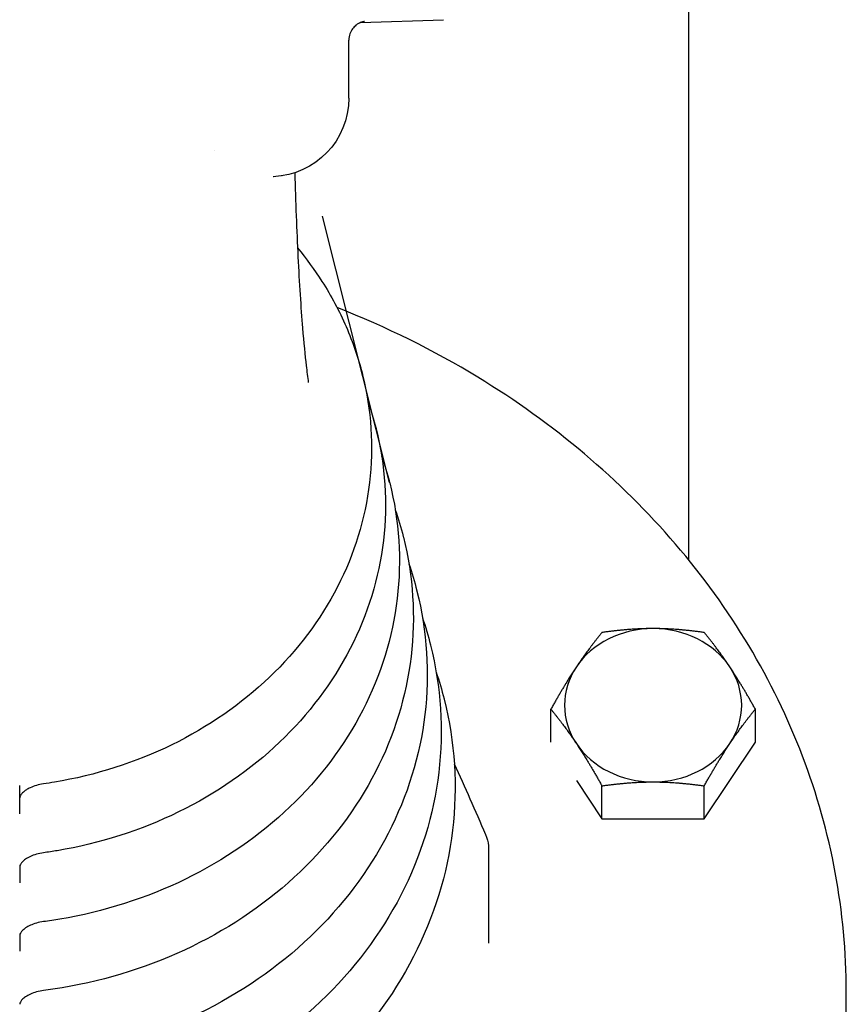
# Model space of a CAD drawing. Header units: inches. Extents: x 1 to 669, y 0 to 417.
# Tile 218 of 256: x 294.02 to 296.64, y 236.74 to 239.87. Entities that reach past the tile are written whole.
import ezdxf

# ---------------------------------------------------------------- set-up
doc = ezdxf.new("R2010")
doc.units = ezdxf.units.IN
doc.header["$LTSCALE"] = 12
doc.header["$MEASUREMENT"] = 0
doc.layers.add('X', color=1, linetype='CONTINUOUS')

msp = doc.modelspace()

# ---------------------------------------------------------------- linework, layer by layer
at = {"layer": 'X', "extrusion": (-1, 4.93038e-32, -2.22045e-16)}
for p, q in [((296.14192, 238.14955), (296.14192, 240.38232)), ((295.09922, 239.8571), (295.36296, 239.86631)), ((295.06206, 239.61732), (295.06206, 239.8017)), ((295.19168, 238.39606), (294.97901, 239.24227)), ((295.10162, 238.75388), (295.10162, 238.75969)), ((295.10546, 238.73911), (295.10561, 238.73852)), ((295.14852, 238.56778), (295.14884, 238.56651)), ((295.19168, 238.39606), (295.19199, 238.3948)), ((295.2349, 238.22407), (295.23522, 238.22279)), ((295.27806, 238.05234), (295.27837, 238.05108)), ((295.32128, 237.88035), (295.3216, 237.87908)), ((295.36444, 237.70862), (295.36476, 237.70736)), ((295.70362, 237.57153), (295.70362, 237.67584)), ((296.35314, 237.57122), (296.35314, 237.67584)), ((296.19076, 237.32765), (296.35314, 237.57122)), ((295.78517, 237.4489), (295.866, 237.32765)), ((295.866, 237.32765), (295.866, 237.43227)), ((296.19076, 237.32765), (296.19076, 237.43227)), ((294.01691, 237.34355), (294.01691, 237.39419)), ((295.866, 237.32765), (296.19076, 237.32765)), ((295.50561, 237.23396), (295.50561, 236.93287)), ((294.01691, 237.17508), (294.01691, 237.1248)), ((294.01691, 236.95679), (294.01691, 236.90713)), ((296.64191, 236.61681), (296.64191, 236.77784))]:
    msp.add_line(p, q, dxfattribs=at)
at = {"layer": 'X', "extrusion": (2.22045e-16, -1.09476e-47, -1)}
msp.add_arc((-294.81206, 239.61732), 0.25, 180, 267.64049, dxfattribs=at)
at = {"layer": 'X', "extrusion": (2.22045e-16, 3.85186e-34, -1)}
msp.add_ellipse((294.66367, 239.58441), major_axis=(0.0063, -0.64639), ratio=0.0484361, start_param=1.3609926, end_param=1.3609958, dxfattribs=at)
at = {"layer": 'X'}
for centre, major_axis, ratio, start_param, end_param in [((296.02838, 237.6884), (-0.28125, 0), 0.8660254, -1.5707963, -0.5235988), ((296.02838, 237.6884), (-0.28125, 0), 0.8660254, -2.6179939, -1.5707963), ((296.02838, 237.6884), (-0.28125, 0), 0.8660254, -0.5235988, 0.5235988), ((296.02838, 237.6884), (0.28125, 0), 0.8660254, -0.5235988, 0.5235988), ((296.02838, 237.6884), (0.28125, 0), 0.8660254, -2.6179939, -1.5707963), ((296.02838, 237.6884), (0.28125, 0), 0.8660254, -1.5707963, -0.5235988), ((294.01533, 225.1175), (0.00017, 117.61167), 0.0000134, -1.4666555, -1.4658836), ((294.08602, 237.26676), (0.00646, -0.04706), 0.0000017, 0, 0.0000882), ((294.08633, 237.04865), (0.00632, -0.04758), 0.0000017, 0, 0.0000886), ((294.08671, 236.8294), (0.00605, -0.04711), 0.0000016, 0, 0.0000899)]:
    msp.add_ellipse(centre, major_axis=major_axis, ratio=ratio, start_param=start_param, end_param=end_param, dxfattribs=at)
at = {"layer": 'X', "extrusion": (2.22045e-16, 0, -1)}
msp.add_ellipse((294.08559, 237.48607), major_axis=(0.00676, -0.04752), ratio=0.0000019, start_param=0, end_param=0.0000942, dxfattribs=at)
at = {"layer": 'X'}
for points, knots in [([(295.11165, 239.86057), (295.11165, 239.86057), (295.11146, 239.86054), (295.1103, 239.86036), (295.10924, 239.86019), (295.1065, 239.85953), (295.10547, 239.85926), (295.10277, 239.85844), (295.10098, 239.85782), (295.09717, 239.85626), (295.09513, 239.8553), (295.09022, 239.85261), (295.08734, 239.85071), (295.08073, 239.84545), (295.07713, 239.84177), (295.07041, 239.83283), (295.06745, 239.8273), (295.06321, 239.81519), (295.06206, 239.8084), (295.06206, 239.8017)], [0.11807573, 0.11807573, 0.11807573, 0.11807573, 0.12933931, 0.12933931, 0.14139543, 0.14139543, 0.14680648, 0.14680648, 0.15378808, 0.15378808, 0.16105324, 0.16105324, 0.17155872, 0.17155872, 0.18688402, 0.18688402, 0.20533834, 0.20533834, 0.22549481, 0.22549481, 0.22549481, 0.22549481]), ([(294.89027, 239.37987), (294.89286, 239.28751), (294.89638, 239.19619), (294.90476, 239.02938), (294.90976, 238.9518), (294.91888, 238.84039), (294.92295, 238.79935), (294.92672, 238.76758)], [0.00468177, 0.00468177, 0.00468177, 0.00468177, 0.28470693, 0.28470693, 0.56507932, 0.56507932, 0.76789235, 0.76789235, 0.76789235, 0.76789235]), ([(294.89918, 239.14119), (294.92735, 239.10719), (294.95327, 239.07173), (295.0063, 238.98891), (295.03199, 238.94083), (295.07506, 238.84182), (295.09244, 238.7909), (295.10546, 238.73911)], [2.51921802, 2.51921802, 2.51921802, 2.51921802, 2.63527669, 2.63527669, 2.7812818, 2.7812818, 2.92728692, 2.92728692, 2.92728692, 2.92728692]), ([(296.64191, 236.77784), (296.64191, 237.03188), (296.59474, 237.28586), (296.41085, 237.76828), (296.27408, 237.99659), (295.92464, 238.4047), (295.71186, 238.58434), (295.33134, 238.81605), (295.18144, 238.8902), (295.0249, 238.95159)], [3.1415927, 3.1415927, 3.1415927, 3.1415927, 3.4604396, 3.4604396, 3.7796486, 3.7796486, 4.0995624, 4.0995624, 4.2871773, 4.2871773, 4.2871773, 4.2871773]), ([(295.10561, 238.73852), (295.13382, 238.62626), (295.14136, 238.50993), (295.11426, 238.28132), (295.0797, 238.1691), (294.97204, 237.95943), (294.89875, 237.8621), (294.72063, 237.69195), (294.6156, 237.61932), (294.38441, 237.50627), (294.25817, 237.46601), (294.11609, 237.44208), (294.10424, 237.44024), (294.09236, 237.43855)], [2.9272869, 2.9272869, 2.9272869, 2.9272869, 3.2438876, 3.2438876, 3.5600376, 3.5600376, 3.8780139, 3.8780139, 4.1983763, 4.1983763, 4.5203046, 4.5203046, 4.549518, 4.549518, 4.549518, 4.549518]), ([(295.14884, 238.56651), (295.17805, 238.45026), (295.18585, 238.3298), (295.15775, 238.09307), (295.12193, 237.97686), (295.01035, 237.75975), (294.93441, 237.65898), (294.74987, 237.48284), (294.64108, 237.40767), (294.40161, 237.29068), (294.27088, 237.24903), (294.12153, 237.22392), (294.10703, 237.2217), (294.09249, 237.2197)], [2.9272864, 2.9272864, 2.9272864, 2.9272864, 3.2440341, 3.2440341, 3.5603505, 3.5603505, 3.8784179, 3.8784179, 4.198768, 4.198768, 4.5206126, 4.5206126, 4.5550974, 4.5550974, 4.5550974, 4.5550974]), ([(295.19199, 238.3948), (295.22221, 238.27456), (295.23027, 238.14997), (295.20118, 237.90513), (295.16411, 237.78492), (295.04866, 237.56038), (294.9701, 237.45616), (294.77919, 237.27401), (294.66665, 237.19628), (294.41894, 237.07532), (294.28372, 237.03226), (294.12707, 237.00594), (294.10989, 237.00336), (294.09265, 237.00107)], [2.9272864, 2.9272864, 2.9272864, 2.9272864, 3.244107, 3.244107, 3.5605059, 3.5605059, 3.8786183, 3.8786183, 4.1989622, 4.1989622, 4.5207654, 4.5207654, 4.5602475, 4.5602475, 4.5602475, 4.5602475]), ([(295.23522, 238.22279), (295.26644, 238.09857), (295.27476, 237.96985), (295.24467, 237.71688), (295.20634, 237.59268), (295.08698, 237.3607), (295.00576, 237.25304), (294.80843, 237.0649), (294.69212, 236.98462), (294.43615, 236.85972), (294.29643, 236.81528), (294.1325, 236.78778), (294.11267, 236.78484), (294.09276, 236.78228)], [2.9272864, 2.9272864, 2.9272864, 2.9272864, 3.2442381, 3.2442381, 3.5607852, 3.5607852, 3.8789783, 3.8789783, 4.1993108, 4.1993108, 4.5210396, 4.5210396, 4.5651254, 4.5651254, 4.5651254, 4.5651254]), ([(295.27837, 238.05108), (295.3106, 237.92287), (295.31917, 237.79002), (295.2881, 237.52893), (295.24853, 237.40075), (295.12529, 237.16133), (295.04145, 237.05022), (294.83774, 236.85607), (294.71769, 236.77323), (294.45348, 236.64437), (294.30927, 236.59851), (294.13804, 236.56981), (294.11552, 236.56652), (294.09291, 236.56371)], [2.9272865, 2.9272865, 2.9272865, 2.9272865, 3.2443005, 3.2443005, 3.560918, 3.560918, 3.8791494, 3.8791494, 4.1994764, 4.1994764, 4.5211698, 4.5211698, 4.569647, 4.569647, 4.569647, 4.569647]), ([(295.3216, 237.87908), (295.35483, 237.74687), (295.36366, 237.60989), (295.33159, 237.34068), (295.29075, 237.20851), (295.1636, 236.96166), (295.07711, 236.8471), (294.86698, 236.64695), (294.74316, 236.56157), (294.47068, 236.42877), (294.32197, 236.38153), (294.14347, 236.35164), (294.11829, 236.34802), (294.09301, 236.34497)], [2.9272865, 2.9272865, 2.9272865, 2.9272865, 3.2444181, 3.2444181, 3.5611687, 3.5611687, 3.8794722, 3.8794722, 4.1997887, 4.1997887, 4.5214153, 4.5214153, 4.5739475, 4.5739475, 4.5739475, 4.5739475]), ([(295.36476, 237.70737), (295.39898, 237.57117), (295.40808, 237.43007), (295.37502, 237.15274), (295.33294, 237.01658), (295.20192, 236.76229), (295.1128, 236.64428), (294.8963, 236.43813), (294.76872, 236.35018), (294.48801, 236.21341), (294.33481, 236.16476), (294.14901, 236.13367), (294.12113, 236.12971), (294.09314, 236.12643)], [2.9272865, 2.9272865, 2.9272865, 2.9272865, 3.2444716, 3.2444716, 3.5612827, 3.5612827, 3.879619, 3.879619, 4.1999306, 4.1999306, 4.5215268, 4.5215268, 4.5779494, 4.5779494, 4.5779494, 4.5779494]), ([(294.03805, 237.41964), (294.03311, 237.41647), (294.02908, 237.41319), (294.023, 237.40717), (294.02091, 237.40439), (294.01793, 237.39938), (294.01733, 237.39742), (294.01695, 237.39531), (294.01691, 237.39474), (294.01691, 237.3942)], [0, 0, 0, 0, 0.023402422, 0.023402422, 0.047409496, 0.047409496, 0.076622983, 0.076622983, 0.090297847, 0.090297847, 0.090297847, 0.090297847]), ([(294.09236, 237.43855), (294.08476, 237.43747), (294.07701, 237.4358), (294.06289, 237.43165), (294.0563, 237.42916), (294.04589, 237.42429), (294.04169, 237.42197), (294.03805, 237.41964)], [0, 0, 0, 0, 0.023147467, 0.023147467, 0.045063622, 0.045063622, 0.062330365, 0.062330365, 0.062330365, 0.062330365]), ([(295.49617, 237.2781), (295.50121, 237.26646), (295.50441, 237.25398), (295.50551, 237.23906), (295.50561, 237.23651), (295.50561, 237.23396)], [0, 0, 0, 0, 0.038791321, 0.038791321, 0.046769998, 0.046769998, 0.046769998, 0.046769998]), ([(294.09249, 237.2197), (294.08491, 237.21866), (294.07719, 237.21703), (294.0631, 237.21296), (294.05651, 237.2105), (294.04495, 237.20515), (294.03984, 237.20222), (294.0312, 237.19628), (294.02766, 237.19321), (294.0221, 237.18739), (294.0202, 237.18464), (294.01758, 237.17978), (294.01714, 237.17796), (294.01693, 237.17615), (294.01691, 237.17578), (294.01691, 237.17541)], [0, 0, 0, 0, 0.02305012, 0.02305012, 0.04493479, 0.04493479, 0.06646621, 0.06646621, 0.088777, 0.088777, 0.11341981, 0.11341981, 0.1437163, 0.1437163, 0.15258654, 0.15258654, 0.15258654, 0.15258654]), ([(294.09265, 237.00107), (294.08508, 237.00007), (294.07736, 236.99847), (294.06326, 236.99446), (294.05667, 236.99203), (294.04508, 236.98672), (294.03995, 236.98381), (294.03128, 236.9779), (294.02772, 236.97484), (294.02214, 236.96904), (294.02022, 236.9663), (294.01759, 236.96147), (294.01715, 236.95966), (294.01693, 236.95788), (294.01691, 236.9575), (294.01691, 236.95712)], [0, 0, 0, 0, 0.02302847, 0.02302847, 0.04492162, 0.04492162, 0.06650381, 0.06650381, 0.08888396, 0.08888396, 0.11360465, 0.11360465, 0.14397254, 0.14397254, 0.15327488, 0.15327488, 0.15327488, 0.15327488]), ([(294.09276, 236.78228), (294.0852, 236.78131), (294.07749, 236.77975), (294.06339, 236.77579), (294.0568, 236.77338), (294.04519, 236.76811), (294.04004, 236.7652), (294.03134, 236.75928), (294.02776, 236.75622), (294.02215, 236.75039), (294.02023, 236.74763), (294.01758, 236.74276), (294.01714, 236.74093), (294.01693, 236.73912), (294.01691, 236.73874), (294.01691, 236.73837)], [0, 0, 0, 0, 0.02299155, 0.02299155, 0.04488206, 0.04488206, 0.06651294, 0.06651294, 0.08897848, 0.08897848, 0.11380618, 0.11380618, 0.14432007, 0.14432007, 0.15318842, 0.15318842, 0.15318842, 0.15318842])]:
    msp.add_open_spline(points, degree=3, knots=knots, dxfattribs=at)
for points in [[(294.82238, 239.36754), (294.82238, 239.36754), (294.82236, 239.36754), (294.82233, 239.36753)], [(294.84888, 239.36671), (294.84888, 239.36671), (294.84888, 239.3667), (294.84888, 239.3667)], [(294.85007, 239.36744), (294.85007, 239.36744), (294.85007, 239.36744), (294.85007, 239.36744)], [(294.92672, 238.76758), (294.92895, 238.74888), (294.9312, 238.73081), (294.93346, 238.71361)], [(295.12299, 238.65314), (295.13277, 238.62501), (295.14129, 238.59653), (295.14852, 238.56779)], [(295.16633, 238.48127), (295.17601, 238.45317), (295.18447, 238.42474), (295.19167, 238.39606)], [(295.20963, 238.30942), (295.21925, 238.28126), (295.22768, 238.25278), (295.2349, 238.22407)], [(295.25296, 238.13756), (295.26248, 238.10943), (295.27085, 238.081), (295.27806, 238.05234)], [(295.29625, 237.96571), (295.30572, 237.93752), (295.31407, 237.90905), (295.32128, 237.88035)], [(295.33956, 237.79384), (295.34894, 237.76569), (295.35724, 237.73727), (295.36444, 237.70862)], [(295.39711, 237.50222), (295.43033, 237.42863), (295.46339, 237.35373), (295.49617, 237.2781)], [(294.01691, 237.39419), (294.01691, 237.39419), (294.01691, 237.3942), (294.01691, 237.3942)], [(295.50561, 237.23396), (295.50561, 237.23396), (295.50561, 237.23396), (295.50561, 237.23396)], [(294.01691, 237.17541), (294.01691, 237.17541), (294.01691, 237.1754), (294.01691, 237.1754)], [(294.01691, 236.95712), (294.01691, 236.95712), (294.01691, 236.95712), (294.01691, 236.95711)]]:
    msp.add_open_spline(points, degree=3, dxfattribs=at)
for points, weights in [([(295.10162, 238.75969), (295.10005, 238.7625), (295.09849, 238.76527)], [1.7106008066, 1.71505140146, 1.71935229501]), ([(295.10044, 238.75825), (295.10103, 238.75897), (295.10162, 238.75969)], [1.71392980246, 1.71227590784, 1.7106008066]), ([(295.866, 237.91941), (295.82249, 237.86671), (295.78481, 237.81019)], [1.7106008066, 1.84291623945, 1.84291623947]), ([(296.02838, 237.93197), (295.95302, 237.93197), (295.866, 237.91941)], [1.84291623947, 1.84291623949, 1.7106008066]), ([(296.19076, 237.91941), (296.10374, 237.93197), (296.02838, 237.93197)], [1.7106008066, 1.84291623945, 1.84291623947]), ([(296.27195, 237.81019), (296.23427, 237.86671), (296.19076, 237.91941)], [1.84291623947, 1.84291623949, 1.7106008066]), ([(295.78481, 237.81019), (295.74713, 237.75367), (295.70362, 237.67584)], [1.84291623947, 1.84291623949, 1.7106008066]), ([(296.35314, 237.67584), (296.30963, 237.75367), (296.27195, 237.81019)], [1.7106008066, 1.84291623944, 1.84291623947]), ([(295.70362, 237.67584), (295.74713, 237.62314), (295.78481, 237.56662)], [1.7106008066, 1.84291623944, 1.84291623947]), ([(296.27195, 237.56662), (296.30963, 237.62314), (296.35314, 237.67584)], [1.84291623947, 1.84291623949, 1.7106008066]), ([(295.78481, 237.56662), (295.82249, 237.5101), (295.866, 237.43227)], [1.84291623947, 1.84291623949, 1.7106008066]), ([(296.19076, 237.43227), (296.23427, 237.5101), (296.27195, 237.56662)], [1.7106008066, 1.84291623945, 1.84291623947]), ([(295.866, 237.43227), (295.95302, 237.44483), (296.02838, 237.44483)], [1.7106008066, 1.84291623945, 1.84291623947]), ([(296.02838, 237.44483), (296.10374, 237.44483), (296.19076, 237.43227)], [1.84291623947, 1.84291623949, 1.7106008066])]:
    msp.add_rational_spline(points, weights, degree=2, dxfattribs=at)

doc.saveas('drawing.dxf')
